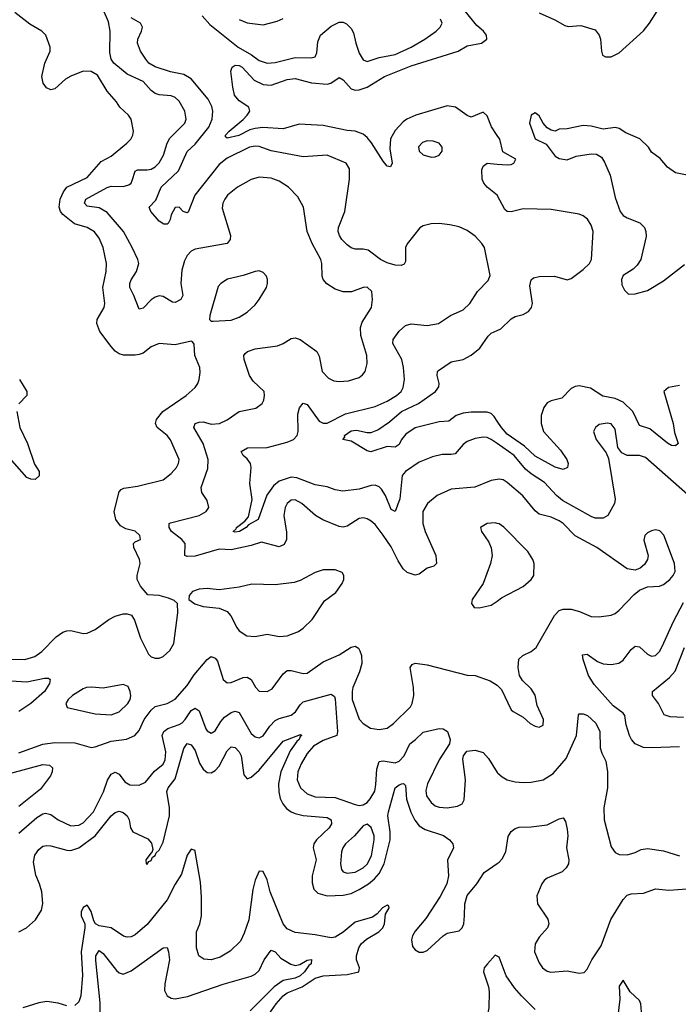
# Model space of a CAD drawing. Header units: inches. Extents: x 1843162 to 1959474, y 907081 to 1016326.
# Tile 212 of 256: x 1877614 to 1880905, y 1000728 to 1005648. Entities that reach past the tile are written whole.
import ezdxf

# ---------------------------------------------------------------- set-up
doc = ezdxf.new("R2010")
doc.units = ezdxf.units.IN
doc.header["$MEASUREMENT"] = 0
doc.layers.add('B8070', color=7, linetype='Continuous')
doc.layers.add('B8080', color=7, linetype='Continuous')

msp = doc.modelspace()

# ---------------------------------------------------------------- linework, layer by layer
at = {"layer": 'B8070', "color": 5}
for points, elevation in [([(1877550, 1002452.2), (1877639, 1002450), (1877690, 1002465.7), (1877725.1, 1002490), (1877795.8, 1002564.2), (1877830, 1002586.7), (1877850, 1002594.6), (1877870, 1002596), (1877930, 1002581.2), (1877950, 1002582.6), (1877990, 1002599.7), (1878059.6, 1002650), (1878090, 1002666.3), (1878130, 1002678.9), (1878150, 1002679.5), (1878171.7, 1002671.7), (1878187.9, 1002647.9), (1878216.6, 1002556.6), (1878257, 1002477), (1878270, 1002463.7), (1878290, 1002456.5), (1878310, 1002456.5), (1878330, 1002465.3), (1878364.5, 1002495.5), (1878383.1, 1002530), (1878404, 1002684), (1878402.7, 1002730), (1878386.2, 1002746.2), (1878357.6, 1002757.6), (1878310, 1002769.7), (1878254.5, 1002774.5), (1878217.7, 1002817.7), (1878200.4, 1002850), (1878200.4, 1002870), (1878215.6, 1002930), (1878213.1, 1002950), (1878184.7, 1003010), (1878182, 1003030), (1878190, 1003039.1), (1878218, 1003050), (1878213.7, 1003070), (1878190, 1003091.4), (1878143.6, 1003103.6), (1878117.8, 1003117.8), (1878093.4, 1003150), (1878085, 1003190), (1878110, 1003287.7), (1878120.7, 1003299.3), (1878133.9, 1003306.1), (1878203, 1003317), (1878330, 1003349), (1878370, 1003379.7), (1878397.7, 1003410), (1878407.3, 1003430), (1878409.8, 1003450), (1878367.8, 1003547.8), (1878350.9, 1003570), (1878300.4, 1003610), (1878291.9, 1003630), (1878297.4, 1003650), (1878328.7, 1003690), (1878444.7, 1003770), (1878489.8, 1003810.2), (1878504.2, 1003830), (1878510.9, 1003849.1), (1878515.8, 1003884.2), (1878513.5, 1003910), (1878489.6, 1003970), (1878485.6, 1004025.6), (1878478, 1004038), (1878470, 1004041.2), (1878390, 1004023), (1878310, 1004029.8), (1878270, 1004012.9), (1878230, 1003982), (1878210, 1003973.8), (1878190, 1003972.1), (1878132, 1003972), (1878110, 1003978.5), (1878091.1, 1003991.1), (1878070, 1004014.2), (1878014.6, 1004090), (1877999.5, 1004130), (1878000.2, 1004150), (1878035.4, 1004210), (1878039.1, 1004230), (1878029.9, 1004310), (1878045, 1004390), (1878047.8, 1004430), (1878030.6, 1004510), (1878010, 1004555.8), (1877987.9, 1004587.9), (1877950, 1004609), (1877887.4, 1004627.4), (1877830, 1004673.8), (1877817, 1004690), (1877810.5, 1004710), (1877816.2, 1004750), (1877833, 1004787), (1877849.9, 1004810.1), (1877950, 1004859.2), (1878020.5, 1004939.5), (1878070, 1004966.5), (1878149.7, 1005030), (1878168.6, 1005050), (1878179.8, 1005070), (1878182, 1005090), (1878170.8, 1005150), (1878157.7, 1005170), (1878114.7, 1005210), (1878097.6, 1005237.6), (1878050.6, 1005290.6), (1878003, 1005370), (1877970, 1005388.3), (1877930, 1005389.7), (1877870, 1005365.1), (1877842.6, 1005350), (1877790, 1005302.8), (1877770, 1005297.1), (1877746.8, 1005306.8), (1877730.5, 1005330.5), (1877724.2, 1005364.2), (1877739.9, 1005430), (1877766, 1005490), (1877765.7, 1005510), (1877744.1, 1005570), (1877723.9, 1005590), (1877664.6, 1005624.6), (1877590, 1005683.2)], 580), ([(1880000, 1003350.4), (1879970, 1003344.4), (1879887.7, 1003312.3), (1879770, 1003301.1), (1879700.3, 1003270), (1879651.4, 1003230), (1879628.4, 1003190), (1879628.6, 1003130), (1879639.8, 1003090), (1879692.3, 1002970), (1879695.8, 1002930), (1879683.4, 1002916.6), (1879650, 1002907.1), (1879610, 1002876.4), (1879590, 1002871.8), (1879550, 1002885.4), (1879530, 1002904.4), (1879504.3, 1002944.3), (1879470, 1003012.8), (1879430, 1003072.5), (1879390, 1003124.8), (1879370, 1003141.5), (1879350, 1003154), (1879330, 1003158.9), (1879310, 1003155.8), (1879250, 1003117.6), (1879230, 1003111.8), (1879210, 1003115.9), (1879129.1, 1003149.1), (1879091.6, 1003170), (1879022.9, 1003230), (1878990, 1003247.8), (1878970, 1003246), (1878950.4, 1003230), (1878940.3, 1003210), (1878934.3, 1003170), (1878946.7, 1003086.7), (1878946.4, 1003050), (1878934.5, 1003025.5), (1878910, 1003013.4), (1878822.6, 1003037.4), (1878770, 1003019.5), (1878670, 1002999.2), (1878610, 1003001.1), (1878490, 1002967.7), (1878450, 1002964.8), (1878439.6, 1002970), (1878440.3, 1003030), (1878423.9, 1003050), (1878371.9, 1003090), (1878359.8, 1003110), (1878360.7, 1003130), (1878366.6, 1003133.4), (1878510.5, 1003169.5), (1878545.6, 1003190), (1878559.6, 1003210), (1878550, 1003245.2), (1878524.4, 1003284.4), (1878520.5, 1003310), (1878554.4, 1003405.6), (1878554.8, 1003450), (1878529.9, 1003530), (1878483.2, 1003610), (1878490.6, 1003629.4), (1878510, 1003636.8), (1878530, 1003637.4), (1878570, 1003626.9), (1878611.8, 1003630), (1878650, 1003647.5), (1878710, 1003690.3), (1878793.8, 1003706.2), (1878825.1, 1003730), (1878833.5, 1003746.5), (1878837.4, 1003770), (1878834.7, 1003790), (1878780.7, 1003840.7), (1878762, 1003870), (1878735.4, 1003950), (1878734.3, 1003970), (1878741.1, 1003978.9), (1878751.5, 1003990), (1878790, 1004003.5), (1878902.7, 1004017.3), (1878930.5, 1004029.5), (1878970, 1004055.3), (1878990, 1004058), (1879014.4, 1004050), (1879098.4, 1003990), (1879110, 1003966), (1879124.9, 1003890), (1879156.7, 1003856.7), (1879183.6, 1003843.6), (1879210, 1003839.6), (1879257, 1003843), (1879310, 1003859.5), (1879327.3, 1003872.7), (1879339.7, 1003890), (1879350.8, 1003929.2), (1879347.7, 1003970), (1879319.1, 1004070), (1879316.8, 1004110), (1879324.6, 1004135.4), (1879370.9, 1004210), (1879376.9, 1004250), (1879372.8, 1004290), (1879350, 1004311.1), (1879330, 1004309.6), (1879271.8, 1004288.2), (1879230, 1004288), (1879190, 1004300.4), (1879147.7, 1004327.7), (1879130.9, 1004350), (1879125.4, 1004365.4), (1879123.7, 1004430), (1879117.7, 1004450), (1879074.7, 1004530), (1879049.8, 1004590), (1879032.4, 1004710), (1879003, 1004763), (1878957.4, 1004810), (1878910, 1004840.8), (1878870, 1004856.2), (1878810, 1004860.3), (1878770, 1004848.7), (1878702, 1004810), (1878651.8, 1004770), (1878638.3, 1004750), (1878629, 1004730), (1878625.9, 1004705.9), (1878666.7, 1004570), (1878665.5, 1004550), (1878650.3, 1004530), (1878490, 1004501.7), (1878470, 1004491.1), (1878450, 1004469.7), (1878436.6, 1004443.4), (1878423.8, 1004396.2), (1878419.3, 1004330), (1878429.3, 1004270), (1878418.2, 1004250), (1878390, 1004234.8), (1878376.6, 1004236.6), (1878330, 1004264), (1878310, 1004268.4), (1878290, 1004261.5), (1878270, 1004247.2), (1878230, 1004206), (1878210, 1004200.9), (1878183.8, 1004270), (1878163.2, 1004310), (1878163.7, 1004330), (1878170, 1004348.2), (1878197.7, 1004390), (1878208.9, 1004430), (1878204.8, 1004450), (1878175.9, 1004510), (1878133.2, 1004590), (1878050, 1004684.3), (1878010, 1004707.4), (1877950, 1004716.2), (1877937.3, 1004730), (1877944.8, 1004750), (1878050, 1004809), (1878070, 1004816.1), (1878130, 1004814.1), (1878158.4, 1004821.6), (1878169.9, 1004830.1), (1878176.3, 1004843.7), (1878189.9, 1004890.1), (1878201.9, 1004898.1), (1878250, 1004897.3), (1878270, 1004900.7), (1878290, 1004911.6), (1878310, 1004932.1), (1878332.3, 1004970), (1878350.6, 1005030), (1878364.2, 1005055.8), (1878438.9, 1005130), (1878446.2, 1005150), (1878438.2, 1005190), (1878410, 1005241), (1878390, 1005258.8), (1878370, 1005267.2), (1878310, 1005272.5), (1878290, 1005278.5), (1878270, 1005293.5), (1878230, 1005338.8), (1878150, 1005376.2), (1878083.4, 1005430), (1878071.5, 1005450), (1878063.8, 1005483.8), (1878065.9, 1005590), (1878057.2, 1005637.2), (1878030, 1005698.2)], 560), ([(1880000, 1003529.3), (1879970, 1003550.4), (1879950, 1003559.2), (1879930, 1003561.6), (1879890, 1003554.5), (1879850, 1003539.4), (1879830, 1003524.8), (1879790, 1003478.7), (1879770, 1003474.4), (1879725, 1003475), (1879675.9, 1003464.1), (1879610, 1003435.8), (1879540.7, 1003390), (1879524.6, 1003370), (1879513.6, 1003253.6), (1879490, 1003189.6), (1879470, 1003200.5), (1879441.1, 1003270), (1879421.6, 1003301.6), (1879410, 1003314.1), (1879390, 1003322.5), (1879370, 1003320.8), (1879310, 1003302.1), (1879228.2, 1003291.8), (1879190, 1003298.7), (1879150, 1003312.9), (1879090, 1003322.9), (1878999.1, 1003359.1), (1878970, 1003362.3), (1878910, 1003341.7), (1878881.4, 1003318.6), (1878848.6, 1003271.4), (1878805.2, 1003150), (1878756.8, 1003123.2), (1878744.7, 1003110), (1878712.6, 1003090), (1878690, 1003086.6), (1878679.6, 1003090), (1878696, 1003104), (1878696.4, 1003110), (1878738.9, 1003141.1), (1878756.3, 1003163.7), (1878775.4, 1003250), (1878764.2, 1003330), (1878771.1, 1003410), (1878767.7, 1003430), (1878750, 1003454), (1878729.6, 1003470), (1878720.5, 1003490), (1878751.8, 1003508.2), (1878850, 1003510.7), (1878950, 1003536.1), (1878981.8, 1003550), (1879000.6, 1003570), (1879004.9, 1003590), (1879003.8, 1003676.2), (1879011.5, 1003708.5), (1879030, 1003731.8), (1879050, 1003724), (1879110, 1003640.7), (1879130, 1003631.9), (1879150, 1003631.7), (1879242.1, 1003677.9), (1879390, 1003714.8), (1879450, 1003741.3), (1879497.2, 1003770), (1879519.3, 1003790), (1879530.7, 1003810), (1879535.7, 1003850), (1879531.9, 1003910), (1879522.7, 1003950), (1879478.7, 1004030), (1879479.7, 1004050), (1879509.2, 1004090.8), (1879541.3, 1004118.7), (1879570, 1004127.3), (1879650, 1004120.2), (1879706, 1004130), (1879766, 1004170), (1879830, 1004197.6), (1879863, 1004230), (1879900.5, 1004290), (1879955.3, 1004344.7), (1879964.7, 1004370), (1879935.8, 1004510), (1879922.9, 1004530), (1879890, 1004566), (1879850, 1004594), (1879810, 1004612.7), (1879762.9, 1004622.9), (1879710, 1004629.6), (1879670, 1004628.2), (1879630, 1004617.4), (1879612.8, 1004607.2), (1879550, 1004527), (1879542, 1004510), (1879541.3, 1004438.7), (1879534.6, 1004425.4), (1879520.4, 1004419.6), (1879490, 1004421.4), (1879450, 1004431.9), (1879416.3, 1004450), (1879355.8, 1004495.8), (1879330, 1004501.6), (1879290, 1004501.5), (1879270, 1004508), (1879250, 1004522), (1879223.9, 1004550), (1879210.9, 1004570), (1879205.8, 1004590), (1879206.8, 1004610), (1879238.5, 1004690), (1879262.4, 1004850), (1879262, 1004902), (1879244.5, 1004930), (1879150, 1004971), (1879030, 1004962.2), (1878870, 1004992.7), (1878810, 1005014.2), (1878790, 1005015.6), (1878761.3, 1005010), (1878650, 1004956.4), (1878610, 1004924.7), (1878489.6, 1004770), (1878454.9, 1004685.1), (1878450, 1004682), (1878430, 1004688.8), (1878410, 1004711.2), (1878390, 1004709.7), (1878370, 1004673.3), (1878365.7, 1004650), (1878356, 1004630), (1878350, 1004625.2), (1878334.5, 1004625.5), (1878310, 1004640.2), (1878269.7, 1004690), (1878260.5, 1004710), (1878293.8, 1004746.2), (1878321.1, 1004810), (1878406.8, 1004893.2), (1878451.1, 1004988.9), (1878490, 1005025.6), (1878558.1, 1005110), (1878575.9, 1005150), (1878578.2, 1005190), (1878573.6, 1005213.6), (1878555.6, 1005250), (1878470, 1005352.8), (1878433.1, 1005373.1), (1878366.9, 1005386.9), (1878290, 1005412.1), (1878259.7, 1005430), (1878244, 1005450), (1878218, 1005490), (1878202.4, 1005530), (1878204.2, 1005550), (1878222.9, 1005590), (1878227.3, 1005610), (1878217.6, 1005630), (1878170, 1005657.4)], 540), ([(1878526.2, 1005666.2), (1878564, 1005624), (1878705.4, 1005510), (1878772.2, 1005472.2), (1878810, 1005444.1), (1878850, 1005430.8), (1878890, 1005434.1), (1878990, 1005458.9), (1879070, 1005456.9), (1879090, 1005462.4), (1879097.8, 1005482.2), (1879103.2, 1005536.8), (1879117.2, 1005570), (1879170, 1005616.1), (1879210, 1005636), (1879230, 1005635.8), (1879247.1, 1005627.1), (1879270, 1005604.4), (1879281.5, 1005581.5), (1879292.8, 1005530), (1879310, 1005480.3), (1879330, 1005447.6), (1879350, 1005438.8), (1879410, 1005458.9), (1879490, 1005473.4), (1879569.8, 1005510), (1879638.3, 1005550), (1879694.7, 1005590), (1879714.3, 1005610), (1879724, 1005630), (1879716.9, 1005650)], 540), ([(1880000, 1005069.4), (1879972.1, 1005112.1), (1879950, 1005167.6), (1879930, 1005185.1), (1879870, 1005161.1), (1879850, 1005168.9), (1879790.9, 1005210), (1879750, 1005216.7), (1879593.7, 1005170), (1879548.2, 1005150), (1879530, 1005137.4), (1879490, 1005094), (1879467.2, 1005052.8), (1879462.8, 1005002.8), (1879474.9, 1004930), (1879467.1, 1004912.9), (1879450, 1004916.3), (1879430, 1004940.9), (1879372.3, 1005032.3), (1879350, 1005058.7), (1879330, 1005076.1), (1879290.7, 1005090.7), (1879250, 1005093.8), (1879130, 1005119.6), (1879010, 1005124.9), (1878930, 1005102.7), (1878828.2, 1005108.2), (1878790, 1005104.1), (1878763.3, 1005096.7), (1878709.2, 1005069.2), (1878650, 1005055.1), (1878642.8, 1005062.8), (1878642.6, 1005070), (1878661.1, 1005090), (1878730.5, 1005149.5), (1878750.9, 1005170), (1878763.1, 1005190), (1878758.5, 1005210), (1878710, 1005241.4), (1878687.7, 1005270), (1878678, 1005310), (1878669, 1005390), (1878675.3, 1005410), (1878690, 1005420.2), (1878710, 1005418.9), (1878725.8, 1005410), (1878785.2, 1005345.2), (1878830, 1005324.6), (1878870, 1005320.7), (1878950, 1005348.5), (1878990, 1005353.1), (1879072.3, 1005332.3), (1879150, 1005325.1), (1879169, 1005331), (1879210, 1005358.5), (1879230, 1005346.9), (1879270, 1005301.7), (1879290, 1005296.1), (1879310, 1005297.7), (1879350, 1005310.5), (1879436.6, 1005363.4), (1879570, 1005416.7), (1879804.7, 1005490), (1879850, 1005516.4), (1879920.7, 1005530), (1879948.4, 1005550), (1879945.8, 1005570), (1879930.6, 1005590), (1879898.5, 1005618.5), (1879840.2, 1005690)], 520), ([(1878710, 1005648.4), (1878750, 1005631.3), (1878830, 1005621.5), (1878900.1, 1005639.9), (1878930, 1005653.4)], 560), ([(1879999.9, 1004770), (1879949.8, 1004810), (1879932.8, 1004830), (1879924.1, 1004850), (1879922.5, 1004897.5), (1879930, 1004915.8), (1879950, 1004930.2), (1880000, 1004926.3)], 520), ([(1880000, 1003642.1), (1879985.2, 1003665.2), (1879970, 1003679.1), (1879950, 1003687.3), (1879870, 1003687.2), (1879830, 1003682.1), (1879794.4, 1003670), (1879757.9, 1003642.1), (1879710, 1003637.7), (1879590, 1003608.3), (1879543.2, 1003576.8), (1879521.2, 1003550), (1879510, 1003524.4), (1879490, 1003511.4), (1879450, 1003515.1), (1879368.8, 1003488.8), (1879350, 1003493.1), (1879270, 1003541), (1879228.7, 1003550), (1879237.7, 1003562.3), (1879237.4, 1003570), (1879270, 1003593.4), (1879297, 1003597), (1879350, 1003585.2), (1879370, 1003585.2), (1879402.5, 1003597.5), (1879461.8, 1003638.2), (1879521.9, 1003690), (1879606, 1003730), (1879691.4, 1003790), (1879707.7, 1003812.3), (1879709.8, 1003830), (1879700.3, 1003870), (1879701.6, 1003890), (1879705.7, 1003894.3), (1879770, 1003937.6), (1879830, 1003949), (1879870, 1003971.1), (1879913.6, 1004006.4), (1879954, 1004066), (1879970, 1004081), (1880000, 1004094.9)], 520), ([(1877613.4, 1003850), (1877648.8, 1003790), (1877648.9, 1003770), (1877610, 1003728.4)], 580), ([(1877599.5, 1003690), (1877614.3, 1003610), (1877652.4, 1003530), (1877687.1, 1003427.1), (1877710.3, 1003390), (1877711.5, 1003368.5), (1877690.8, 1003350), (1877670, 1003351.5), (1877650, 1003360.5), (1877551.6, 1003471.6)], 580), ([(1880000, 1003130.4), (1879990, 1003132.8), (1879950.4, 1003129.6), (1879916, 1003110), (1879921, 1003090), (1879957.3, 1003037.3), (1879969, 1003009), (1879975.3, 1002970), (1879966, 1002930), (1879930.2, 1002829.7), (1879874, 1002750), (1879871, 1002730), (1879884.7, 1002710), (1879910, 1002708), (1879970, 1002721.3), (1880000, 1002742.7)], 580), ([(1877610, 1001984.7), (1877730, 1002027.5), (1877790, 1002036.6), (1877890, 1002034.2), (1877971.5, 1002011.5), (1877990, 1002013.4), (1878070, 1002041.7), (1878146.7, 1002053.3), (1878188.5, 1002071.5), (1878210, 1002096.5), (1878235.3, 1002150), (1878270, 1002197.3), (1878290, 1002215.3), (1878350, 1002231.1), (1878390, 1002252.2), (1878450, 1002320.6), (1878485.8, 1002374.2), (1878550, 1002450.4), (1878570, 1002465.3), (1878590, 1002457.4), (1878601.6, 1002441.6), (1878630, 1002350.4), (1878650, 1002334.3), (1878670, 1002336.2), (1878730, 1002359.8), (1878750, 1002361.5), (1878770.6, 1002350.6), (1878792.3, 1002312.3), (1878810, 1002292.9), (1878850, 1002290.2), (1878875.8, 1002304.2), (1878930, 1002379.7), (1878950, 1002395), (1878970, 1002396.2), (1879030, 1002379.8), (1879050, 1002382.7), (1879130, 1002439.3), (1879210, 1002473.4), (1879270, 1002511.6), (1879290, 1002516.5), (1879306.8, 1002506.8), (1879314.1, 1002494.1), (1879322.3, 1002470), (1879323.4, 1002430), (1879311.7, 1002388.3), (1879278.9, 1002310), (1879274.3, 1002290), (1879274.8, 1002250), (1879310, 1002152.2), (1879330.3, 1002130), (1879367.1, 1002107.1), (1879410, 1002101.1), (1879450, 1002106.9), (1879481.7, 1002130), (1879565.9, 1002214.1), (1879575.5, 1002230), (1879584, 1002270), (1879581.8, 1002310), (1879564.2, 1002410), (1879574.9, 1002425.1), (1879590, 1002431.7), (1879650, 1002423.2), (1879850, 1002372.2), (1879890, 1002370.5), (1879964.4, 1002344.4), (1880000, 1002322.1)], 560), ([(1877570, 1002344.7), (1877650, 1002339.1), (1877736.8, 1002356.8), (1877757, 1002357), (1877766.4, 1002350), (1877762.9, 1002330), (1877736.8, 1002290), (1877670, 1002231.5), (1877609.5, 1002190)], 560), ([(1877610, 1001582.9), (1877699.3, 1001660.7), (1877730, 1001680.2), (1877742.3, 1001682.3), (1877770, 1001676.5), (1877806.7, 1001650), (1877870, 1001619.4), (1877910, 1001623.3), (1877930, 1001634), (1877983.2, 1001690), (1878031.9, 1001790), (1878051.6, 1001848.4), (1878070, 1001876.9), (1878090, 1001887.4), (1878110, 1001878.4), (1878138.7, 1001838.7), (1878163.9, 1001823.9), (1878210, 1001822.7), (1878242.5, 1001837.5), (1878287.7, 1001892.3), (1878330, 1001927.8), (1878341.3, 1001950), (1878344.1, 1001990), (1878325.6, 1002070), (1878333.7, 1002090), (1878354.5, 1002105.5), (1878410, 1002125.3), (1878425.1, 1002134.9), (1878440.2, 1002150), (1878470, 1002195.5), (1878490, 1002207.3), (1878510, 1002194.3), (1878543.9, 1002103.9), (1878550, 1002094.7), (1878570, 1002082.3), (1878590, 1002094.9), (1878618.5, 1002141.5), (1878637.4, 1002162.6), (1878670, 1002185.7), (1878690, 1002192.2), (1878710, 1002185.5), (1878770, 1002080.9), (1878790, 1002063.6), (1878810, 1002059.6), (1878830, 1002069.1), (1878862.8, 1002117.2), (1878890, 1002146.4), (1878910, 1002156.2), (1878970, 1002171.6), (1878991.7, 1002188.3), (1879015.3, 1002224.7), (1879030, 1002238.4), (1879170, 1002278), (1879186.4, 1002266.4), (1879190, 1002254), (1879201.9, 1002090), (1879198.2, 1002070), (1879130, 1002045.9), (1879082.3, 1002017.7), (1879050, 1001981), (1879020.1, 1001930), (1879003.1, 1001890), (1879000.4, 1001850), (1879017.6, 1001810), (1879050, 1001779.8), (1879090, 1001764.1), (1879190, 1001761.3), (1879290, 1001725.5), (1879310, 1001720.9), (1879330, 1001723.7), (1879350, 1001736.5), (1879365.6, 1001754.4), (1879387.8, 1001792.2), (1879394, 1001826), (1879397.8, 1001902.2), (1879410, 1001940.3), (1879430, 1001945), (1879490, 1001933.8), (1879510, 1001942.1), (1879535.2, 1001970), (1879562.4, 1002030), (1879591.6, 1002050), (1879630, 1002088.2), (1879710, 1002106.5), (1879730, 1002103.7), (1879751.8, 1002090), (1879764.6, 1002050), (1879761.7, 1002030), (1879710.1, 1001949.9), (1879651.5, 1001830), (1879643.7, 1001796.3), (1879647, 1001770), (1879670, 1001735.2), (1879690, 1001719.7), (1879710, 1001712.5), (1879750, 1001708.9), (1879802, 1001718), (1879825.1, 1001730), (1879834, 1001750), (1879842, 1001850), (1879828, 1001952), (1879831.1, 1001970), (1879848, 1001992), (1879890, 1001998), (1879930, 1001985.7), (1879956.2, 1001956.2), (1880000, 1001886.7)], 540), ([(1877610, 1001090.2), (1877648, 1001110), (1877692.3, 1001150), (1877722, 1001198), (1877729, 1001231), (1877723.8, 1001290), (1877713.2, 1001330), (1877693.5, 1001373.5), (1877681.9, 1001438.1), (1877690, 1001473.1), (1877710, 1001501.3), (1877730, 1001517.1), (1877750, 1001521.3), (1877770, 1001518.8), (1877850, 1001497.5), (1877870, 1001496.2), (1877910, 1001509), (1877990.2, 1001569.8), (1878070, 1001669.3), (1878090, 1001685.6), (1878110, 1001691.9), (1878130, 1001686.2), (1878151.2, 1001670), (1878161, 1001650), (1878166.6, 1001610), (1878179.6, 1001590), (1878254, 1001554), (1878273, 1001533), (1878278.7, 1001501.3), (1878274.4, 1001485.6), (1878270, 1001485.2), (1878244.4, 1001450), (1878246, 1001430), (1878250, 1001428.7), (1878258.6, 1001441.4), (1878270, 1001446), (1878277.6, 1001462.4), (1878290, 1001471), (1878295.1, 1001484.9), (1878310, 1001497.1), (1878330, 1001537.3), (1878362.2, 1001670), (1878363, 1001710), (1878349.6, 1001790.4), (1878355.2, 1001810), (1878390, 1001854.7), (1878434.5, 1002005.5), (1878450, 1002030.2), (1878470, 1002024.9), (1878490, 1001996.5), (1878512.8, 1001932.8), (1878530, 1001902.7), (1878550, 1001886.4), (1878570, 1001884.5), (1878590, 1001895.1), (1878610, 1001916.8), (1878650, 1001995), (1878670, 1002014.5), (1878690, 1002010.2), (1878709.7, 1001989.7), (1878719.6, 1001970), (1878734.1, 1001874.1), (1878750, 1001854.7), (1878770, 1001862), (1878810, 1001897.2), (1878930, 1002042.5), (1879016.5, 1002076.5), (1879023.8, 1002070), (1879015, 1002065), (1879010.8, 1002050), (1878999.3, 1002040.7), (1878965.9, 1001994.1), (1878918.5, 1001890), (1878907, 1001830), (1878907.9, 1001790), (1878915.9, 1001755.9), (1878928.8, 1001728.8), (1878946.4, 1001706.4), (1878969.7, 1001689.7), (1878990, 1001680.4), (1879030, 1001671.5), (1879150, 1001661.6), (1879170.2, 1001650), (1879172.5, 1001630), (1879160.5, 1001610), (1879096.1, 1001550), (1879083.5, 1001530), (1879080.2, 1001510), (1879094.4, 1001450), (1879074.4, 1001370), (1879074.4, 1001334.4), (1879083.4, 1001303.4), (1879102.7, 1001282.7), (1879150.1, 1001270.1), (1879230, 1001272.8), (1879270, 1001281.6), (1879310, 1001300.5), (1879356.3, 1001330), (1879386, 1001354), (1879410, 1001381.3), (1879435.4, 1001430), (1879464.5, 1001550), (1879464.1, 1001590), (1879453.8, 1001670), (1879456.3, 1001690), (1879490, 1001808.7), (1879510, 1001824.9), (1879523.7, 1001830), (1879531.7, 1001831.7), (1879541.5, 1001821.5), (1879547.2, 1001752.8), (1879568.4, 1001688.4), (1879588.2, 1001648.2), (1879610, 1001619.8), (1879640.4, 1001600.4), (1879730.7, 1001570.7), (1879761.8, 1001550), (1879778.8, 1001530), (1879782, 1001510), (1879751.7, 1001448.3), (1879757.1, 1001370), (1879747.8, 1001330), (1879714.2, 1001265.8), (1879643, 1001157), (1879590, 1001093.3), (1879576.5, 1001070), (1879571.1, 1001050), (1879577.2, 1001017.2), (1879590, 1001000.3), (1879610, 1000988.5), (1879630, 1000987.6), (1879650, 1000996.1), (1879730, 1001070.3), (1879750, 1001083.7), (1879810, 1001094), (1879824.7, 1001110), (1879832.2, 1001130), (1879836.5, 1001170), (1879837.2, 1001230), (1879849, 1001271), (1879898.4, 1001330), (1879934.4, 1001385.6), (1880000, 1001430.8)], 520), ([(1877570, 1001882.1), (1877730, 1001925.4), (1877762.3, 1001922.3), (1877778.2, 1001910), (1877776.3, 1001890), (1877766.8, 1001870), (1877718, 1001802), (1877610, 1001716.5)], 540), ([(1878825.8, 1000630), (1878895.9, 1000730), (1878930, 1000769.9), (1878950, 1000785.7), (1879024.8, 1000815.2), (1879090, 1000858.8), (1879130, 1000870.7), (1879250, 1000876.5), (1879308.8, 1000890), (1879312.3, 1000910), (1879296.9, 1000950), (1879297.2, 1000970), (1879308.5, 1001010), (1879320.5, 1001030), (1879346.5, 1001053.5), (1879408.6, 1001090), (1879428, 1001110), (1879437.1, 1001130), (1879442.3, 1001177.7), (1879459.3, 1001210), (1879457.8, 1001217.8), (1879450, 1001222.8), (1879426, 1001210), (1879400, 1001180), (1879376.9, 1001163.1), (1879290, 1001137.7), (1879230, 1001087.7), (1879190, 1001063.2), (1879170, 1001059), (1879090, 1001075.4), (1878990, 1001087.1), (1878950, 1001105), (1878930, 1001129.3), (1878865.5, 1001290), (1878850.1, 1001350), (1878830, 1001390.4), (1878810, 1001393.4), (1878790, 1001348.7), (1878779, 1001301), (1878758, 1001150), (1878736.1, 1001083.9), (1878716.5, 1001043.5), (1878666.2, 1000993.8), (1878616.1, 1000963.9), (1878570, 1000949.3), (1878533.5, 1000953.5), (1878508.8, 1000970), (1878496.9, 1001010), (1878496.5, 1001090), (1878513.5, 1001130), (1878522.1, 1001170), (1878522.2, 1001262.2), (1878517.1, 1001337.1), (1878491.3, 1001491.3), (1878490, 1001496.3), (1878470, 1001502.3), (1878450, 1001473.6), (1878422.6, 1001377.4), (1878390, 1001328.5), (1878350.9, 1001249.1), (1878250, 1001126.9), (1878190, 1001074.5), (1878170, 1001064.9), (1878150, 1001063.2), (1878132.7, 1001067.3), (1878070.1, 1001110.1), (1878010, 1001119.3), (1877993.2, 1001130), (1877984, 1001144), (1877971.1, 1001191.1), (1877956.4, 1001216.4), (1877950, 1001223.6), (1877930, 1001211.6), (1877920.8, 1001190), (1877921.3, 1001170), (1877938.9, 1001130), (1877939, 1001110), (1877921.5, 1000990), (1877926.7, 1000873.3), (1877919.5, 1000770), (1877910, 1000739.5), (1877890, 1000721.8)], 480), ([(1878017.5, 1000642.5), (1878015.2, 1000735.2), (1877993.7, 1000946.3), (1877994.8, 1000970), (1878010, 1000996), (1878030, 1000980.9), (1878097.1, 1000897.1), (1878110, 1000884.9), (1878130, 1000877.8), (1878170, 1000894.3), (1878330, 1001010.6), (1878350, 1001010.8), (1878358, 1000990), (1878362.2, 1000950), (1878338.2, 1000830), (1878336.9, 1000796.9), (1878350, 1000769.2), (1878370, 1000757.7), (1878390, 1000754.6), (1878452.7, 1000767.3), (1878630, 1000828.3), (1878770, 1000868), (1878790, 1000877.8), (1878810, 1000897), (1878835.3, 1000950), (1878870, 1000998.4), (1878890, 1000990.3), (1878918.9, 1000958.9), (1878968.5, 1000928.5), (1878990, 1000921.2), (1879013.6, 1000926.4), (1879050, 1000948.8), (1879071.2, 1000951.2), (1879070.2, 1000930), (1879058, 1000922), (1879036, 1000890), (1879015.7, 1000870), (1878990, 1000857.8), (1878930, 1000846.2), (1878885.2, 1000814.8), (1878765, 1000695)], 460), ([(1880000, 1000967.6), (1879990, 1000972.6), (1879950.6, 1000930), (1879934.5, 1000910), (1879930.5, 1000890), (1879955.5, 1000815.5), (1879959.7, 1000790), (1879957.4, 1000710), (1879949.2, 1000670), (1879952.9, 1000652.9), (1879970, 1000635.4), (1880000, 1000618)], 480), ([(1877850, 1000720.2), (1877806.1, 1000733.9), (1877750, 1000741.6), (1877710, 1000735.3), (1877630, 1000710.4)], 480)]:
    msp.add_lwpolyline(points, dxfattribs=dict(at, elevation=elevation))
for points, elevation in [([(1879650, 1005041.8), (1879626.4, 1005033.6), (1879607.3, 1005012.7), (1879610.3, 1004990), (1879630, 1004971.6), (1879670, 1004961.1), (1879690, 1004962.8), (1879709.8, 1004970.2), (1879724, 1004990), (1879725.1, 1005010), (1879709.5, 1005030), (1879680.3, 1005040.3)], 540), ([(1878810, 1004392), (1878790, 1004389.5), (1878730.2, 1004369.8), (1878651.3, 1004351.3), (1878618.4, 1004330), (1878606, 1004314), (1878563, 1004170), (1878562.8, 1004150), (1878570, 1004141), (1878580.5, 1004140.5), (1878670, 1004146), (1878710, 1004161.3), (1878750, 1004186), (1878790, 1004222), (1878809.5, 1004250), (1878846.6, 1004310), (1878852, 1004330), (1878852.3, 1004350), (1878846.8, 1004366.8), (1878830, 1004385.2)], 580), ([(1879190, 1002899.3), (1879130, 1002898.4), (1879090, 1002885.6), (1879014.5, 1002845.5), (1878984.8, 1002835.2), (1878890, 1002824.2), (1878773.3, 1002826.7), (1878710, 1002811.2), (1878610, 1002798.9), (1878550, 1002804.7), (1878510, 1002802.6), (1878477.3, 1002790), (1878460.7, 1002770), (1878458.8, 1002750), (1878488.1, 1002728.1), (1878530, 1002715.6), (1878610, 1002706.7), (1878650, 1002690.4), (1878669, 1002669), (1878698, 1002610), (1878710, 1002594.4), (1878749.2, 1002569.2), (1878790, 1002564.9), (1878850, 1002577.3), (1878910, 1002564.7), (1878950, 1002568.1), (1879007.3, 1002590), (1879030, 1002607.4), (1879074.5, 1002650), (1879136.6, 1002743.4), (1879194.2, 1002785.8), (1879225.2, 1002830), (1879233.2, 1002850), (1879234, 1002870), (1879225.2, 1002885.2)], 580), ([(1878130, 1002326), (1878030, 1002306.9), (1877972.3, 1002312.2), (1877946.8, 1002310), (1877930, 1002304), (1877877.6, 1002270), (1877855.8, 1002250), (1877844.9, 1002230), (1877851.3, 1002210), (1877990, 1002178.4), (1878070, 1002174.3), (1878110, 1002188.5), (1878154.8, 1002230), (1878165.5, 1002250), (1878168.7, 1002268.7), (1878166.4, 1002290), (1878155.4, 1002315.4)], 580), ([(1879350, 1001627.3), (1879330, 1001619.6), (1879286, 1001570), (1879242.2, 1001530), (1879228.6, 1001510), (1879222.5, 1001490), (1879216, 1001430), (1879221.9, 1001401.9), (1879230.2, 1001390.2), (1879250, 1001382.5), (1879290, 1001387.3), (1879330, 1001409), (1879350, 1001428.2), (1879371.2, 1001470), (1879385.2, 1001550), (1879384.4, 1001570), (1879370, 1001611.6)], 540)]:
    msp.add_lwpolyline(points, close=True, dxfattribs=dict(at, elevation=elevation))
at = {"layer": 'B8080', "color": 5}
for points, elevation in [([(1880210, 1005682), (1880287, 1005647), (1880337.8, 1005617.8), (1880354.1, 1005614.1), (1880418.3, 1005618.3), (1880490, 1005596.9), (1880510, 1005570.4), (1880516.5, 1005550), (1880520.9, 1005490), (1880526.7, 1005470), (1880541.3, 1005461.3), (1880570, 1005462), (1880610, 1005482), (1880730, 1005592.7), (1880760.2, 1005630), (1880798.3, 1005690)], 520), ([(1880990, 1004862.2), (1880890, 1004882), (1880851.2, 1004911.2), (1880813.9, 1004953.9), (1880770, 1004984.9), (1880755.9, 1005010), (1880713, 1005053), (1880643, 1005083), (1880610, 1005104.2), (1880590, 1005108.4), (1880530, 1005100.7), (1880470, 1005116.2), (1880430, 1005119.5), (1880350, 1005102.8), (1880310, 1005101), (1880288.9, 1005091.1), (1880270, 1005094.8), (1880250, 1005108), (1880230, 1005130.4), (1880210, 1005167.7), (1880190, 1005182), (1880170, 1005170.8), (1880161.8, 1005130), (1880190, 1005051.6), (1880245.2, 1005025.2), (1880290, 1004966.3), (1880310, 1004953.2), (1880350, 1004947.7), (1880394.9, 1004965.1), (1880470, 1004978), (1880496.4, 1004976.4), (1880520.7, 1004960.7), (1880536.2, 1004936.2), (1880564.5, 1004870), (1880590, 1004759.8), (1880613.6, 1004690), (1880630, 1004669.6), (1880650, 1004657.2), (1880712.7, 1004632.7), (1880735.7, 1004610), (1880743.3, 1004590), (1880744.4, 1004564.4), (1880717.5, 1004450), (1880699.2, 1004420.8), (1880679.6, 1004400.4), (1880629.5, 1004370), (1880621.7, 1004350), (1880623.1, 1004323.1), (1880635.8, 1004295.8), (1880656.6, 1004276.6), (1880690, 1004278.4), (1880750, 1004294.5), (1880830, 1004343.5), (1880936.1, 1004423.9)], 480), ([(1880000, 1004926.3), (1880050, 1004922.4), (1880070, 1004924.7), (1880083.7, 1004930), (1880092.8, 1004950), (1880027.9, 1004987.9), (1880012.7, 1005050), (1880000, 1005069.4)], 520), ([(1880000, 1004094.9), (1880017.2, 1004102.8), (1880070, 1004153.5), (1880090, 1004163.8), (1880130, 1004174.2), (1880156, 1004190), (1880170.5, 1004209.5), (1880176.2, 1004230), (1880162.8, 1004317.2), (1880170, 1004348.4), (1880181.6, 1004358.4), (1880210, 1004365.1), (1880285.9, 1004365.9), (1880350, 1004347.6), (1880370, 1004354), (1880430, 1004398.8), (1880460.3, 1004430), (1880470.7, 1004450), (1880479.8, 1004590), (1880470, 1004620.7), (1880450.5, 1004650.5), (1880430, 1004667.1), (1880410, 1004675.6), (1880270, 1004699.8), (1880130, 1004702.3), (1880070, 1004687.9), (1880050, 1004689.9), (1880038.6, 1004698.6), (1879999.9, 1004770)], 520), ([(1880910, 1003820.3), (1880856, 1003810), (1880833, 1003790), (1880879.1, 1003630), (1880885.2, 1003585.2), (1880903.7, 1003530), (1880890, 1003518.3), (1880870, 1003519.8), (1880850, 1003530.8), (1880763.2, 1003603.2), (1880710, 1003620.3), (1880678.1, 1003690), (1880630, 1003735.7), (1880590, 1003754.3), (1880527.2, 1003767.2), (1880466.8, 1003806.8), (1880410, 1003818.2), (1880390, 1003815.3), (1880370, 1003805.4), (1880323.1, 1003756.9), (1880270, 1003743.2), (1880250, 1003733.3), (1880232.7, 1003710), (1880219.8, 1003670), (1880218.9, 1003630), (1880231.8, 1003590), (1880316.4, 1003496.4), (1880348.2, 1003450), (1880353.6, 1003430), (1880350.3, 1003410), (1880330, 1003400.3), (1880290, 1003411.1), (1880190, 1003466.9), (1880136.6, 1003516.6), (1880050, 1003576.2), (1880020.6, 1003610), (1880000, 1003642.1)], 520), ([(1880950, 1003275.3), (1880740, 1003460), (1880710, 1003469.8), (1880650, 1003469.8), (1880623.2, 1003483.2), (1880603, 1003510), (1880590, 1003601.2), (1880570, 1003627.6), (1880550, 1003632.2), (1880510, 1003624.2), (1880490.5, 1003610), (1880481.1, 1003590), (1880493.7, 1003550), (1880543.6, 1003483.6), (1880555.2, 1003455.3), (1880589, 1003251), (1880585.7, 1003230), (1880552.7, 1003170), (1880530, 1003156.9), (1880490, 1003157.2), (1880470, 1003164.4), (1880325.3, 1003245.3), (1880296.1, 1003270), (1880235.3, 1003335.3), (1880170, 1003377.7), (1880141.5, 1003401.5), (1880084.3, 1003470), (1880000, 1003529.3)], 540), ([(1880000, 1002322.1), (1880001.3, 1002321.3), (1880021.3, 1002301.3), (1880070, 1002198.8), (1880078.8, 1002190), (1880130, 1002163), (1880164.9, 1002130), (1880190, 1002117.1), (1880210, 1002113), (1880230, 1002122.8), (1880231.1, 1002150), (1880200.1, 1002220.1), (1880190, 1002272.7), (1880170, 1002303.6), (1880125.4, 1002345.4), (1880111.6, 1002370), (1880104.7, 1002410), (1880108, 1002452), (1880127.3, 1002470), (1880169.6, 1002490), (1880195.1, 1002510), (1880286.2, 1002670), (1880310, 1002694.7), (1880330, 1002702.7), (1880370, 1002702.3), (1880411, 1002691), (1880470, 1002665.7), (1880510, 1002664.2), (1880568.5, 1002671.5), (1880590, 1002681.1), (1880610, 1002697), (1880684, 1002776), (1880710, 1002797), (1880750, 1002813.7), (1880810, 1002816.5), (1880830, 1002824.9), (1880863.1, 1002850), (1880879.7, 1002870), (1880888.4, 1002890), (1880886.2, 1002930), (1880831.6, 1003071.6), (1880812.7, 1003092.7), (1880790, 1003098), (1880770, 1003094), (1880750, 1003083.1), (1880737.7, 1003070), (1880732.7, 1003047.3), (1880754, 1002970), (1880750.2, 1002949.8), (1880735.4, 1002924.6), (1880713.8, 1002906.2), (1880690, 1002897.6), (1880650, 1002902.8), (1880496.9, 1003010), (1880388.8, 1003068.8), (1880330, 1003129.8), (1880310, 1003143.1), (1880270, 1003162), (1880210, 1003177.2), (1880190, 1003193.5), (1880128.4, 1003268.4), (1880050, 1003335.1), (1880030, 1003348.3), (1880010, 1003352.4), (1880000, 1003350.4)], 560), ([(1880000, 1002742.7), (1880021.7, 1002758.3), (1880130, 1002815.3), (1880169.5, 1002850), (1880182, 1002870), (1880184.2, 1002930), (1880177.6, 1002950), (1880152.6, 1002990), (1880032.3, 1003112.3), (1880010, 1003128), (1880000, 1003130.4)], 580), ([(1880910, 1002014.5), (1880770, 1002008.9), (1880730, 1002011.6), (1880689.2, 1002029.2), (1880670.8, 1002050), (1880660.8, 1002070), (1880644.1, 1002124.1), (1880636.8, 1002170), (1880630, 1002182.9), (1880579.6, 1002219.6), (1880485.1, 1002325.1), (1880456.2, 1002370), (1880429.8, 1002450.2), (1880426.3, 1002473.7), (1880450, 1002477.8), (1880501.4, 1002441.4), (1880530, 1002428.6), (1880570, 1002425.4), (1880608.3, 1002431.7), (1880630, 1002446.5), (1880670, 1002500.8), (1880690, 1002516.9), (1880710, 1002514), (1880750, 1002477.4), (1880770, 1002467.4), (1880790, 1002470.3), (1880810, 1002490.4), (1880824.6, 1002515.4), (1880880.1, 1002639.9), (1880930, 1002735)], 540), ([(1880930, 1002160.6), (1880864, 1002164), (1880834.6, 1002174.6), (1880805.6, 1002230), (1880775.6, 1002270), (1880776.4, 1002290), (1880860, 1002360), (1880888.5, 1002391.5), (1880935.8, 1002510)], 520), ([(1880000, 1001886.7), (1880002.6, 1001882.6), (1880023.8, 1001863.8), (1880050, 1001849), (1880090, 1001838.6), (1880130, 1001835.9), (1880170, 1001837.8), (1880229.3, 1001850), (1880279.6, 1001880.4), (1880343.7, 1001956.3), (1880396.2, 1002070), (1880406.1, 1002173.9), (1880410, 1002179.1), (1880430, 1002178.9), (1880450.3, 1002170), (1880492.4, 1002132.4), (1880512.9, 1002090), (1880514.2, 1002010), (1880521.8, 1001981.8), (1880542, 1001942), (1880550.4, 1001890), (1880550.3, 1001810), (1880532.6, 1001710), (1880534, 1001650), (1880570, 1001514.8), (1880590, 1001485.5), (1880610, 1001476.4), (1880650, 1001475.3), (1880690, 1001486.7), (1880718.7, 1001501.3), (1880750, 1001506), (1880830, 1001494), (1880910, 1001469)], 540), ([(1880000, 1001430.8), (1880010, 1001437.7), (1880025.4, 1001454.6), (1880042.5, 1001490), (1880054.4, 1001565.6), (1880070, 1001591.5), (1880090, 1001606.9), (1880110, 1001612.1), (1880170, 1001613.6), (1880250, 1001625.2), (1880310, 1001654), (1880330, 1001659.1), (1880340.6, 1001640.6), (1880350, 1001602), (1880351.9, 1001570), (1880346.4, 1001510), (1880356.9, 1001450), (1880355.3, 1001430), (1880344.4, 1001410), (1880324.6, 1001390), (1880250, 1001357.8), (1880234.2, 1001345.8), (1880222.7, 1001330), (1880197.3, 1001270), (1880201.3, 1001230), (1880253.3, 1001153.3), (1880258.4, 1001130), (1880251.1, 1001110), (1880210, 1001062.5), (1880190.1, 1001030), (1880186.8, 1000990), (1880210, 1000934.6), (1880226, 1000910), (1880250, 1000892.8), (1880268.2, 1000888.2), (1880350, 1000895.7), (1880410, 1000883.9), (1880434.2, 1000885.8), (1880450, 1000903.1), (1880473, 1000950), (1880520, 1001020), (1880568.4, 1001151.6), (1880630, 1001251.3), (1880650, 1001272.2), (1880670, 1001280.2), (1880730, 1001282.3), (1880790, 1001304.6), (1880857.9, 1001297.9), (1880970, 1001305.7)], 520), ([(1880190, 1000702.4), (1880120.5, 1000770), (1880085.6, 1000810), (1880045, 1000870), (1880010, 1000962.6), (1880000, 1000967.6)], 480), ([(1880722.6, 1000670), (1880716.8, 1000730), (1880710, 1000746.4), (1880663.5, 1000790), (1880630, 1000848.2), (1880610, 1000818.8), (1880612.8, 1000752.8), (1880602.5, 1000670)], 480)]:
    msp.add_lwpolyline(points, dxfattribs=dict(at, elevation=elevation))

doc.saveas('drawing.dxf')
